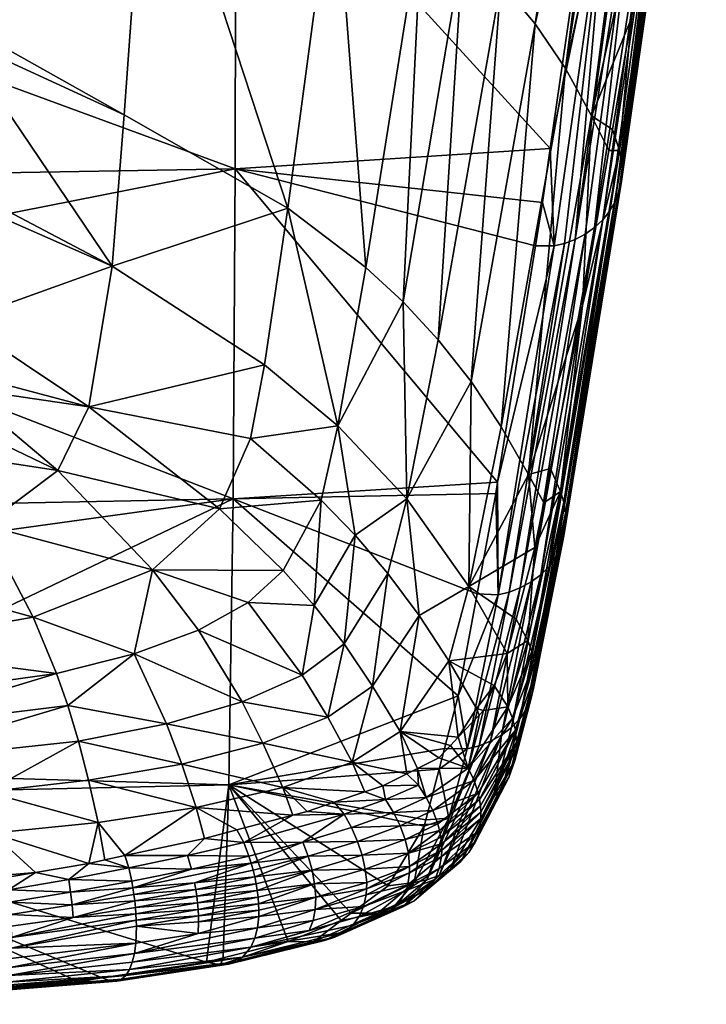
# Model space of a CAD drawing. Extents: x -0.096 to 0.096, y -0.179 to 0.
# Tile 3 of 62: x 0.006 to 0.017, y -0.179 to -0.163. Entities that reach past the tile are written whole.
import ezdxf

# ---------------------------------------------------------------- set-up
doc = ezdxf.new("R2010")
doc.units = 0
doc.layers.add('mesh', color=7, linetype='CONTINUOUS')

msp = doc.modelspace()

# ---------------------------------------------------------------- meshes
at = {"layer": 'mesh'}
mesh = msp.add_polyface(dxfattribs=at)
corners = [(0.016434, -0.154142, 0.006814), (0.015832, -0.157709, 0.000105), (0.015914, -0.157867, 0.000166), (0.015524, -0.157115, -0.000122), (0.016349, -0.158973, 0.000634), (0.016836, -0.155646, 0.007191), (0.01683, -0.155505, 0.007116), (0.016317, -0.159284, 0.000793), (0.016786, -0.15594, 0.007353), (0.016822, -0.155791, 0.00727), (0.016653, -0.156228, 0.007519), (0.01673, -0.156086, 0.007437), (0.016198, -0.15959, 0.000956), (0.014957, -0.164386, -0.013689), (0.015242, -0.164951, -0.01361), (0.0153, -0.164609, -0.012806), (0.015609, -0.162784, -0.008531), (0.015414, -0.164952, -0.012663), (0.014531, -0.171073, -0.026335), (0.015445, -0.165453, -0.012444), (0.015459, -0.165281, -0.012521), (0.01675, -0.155704, 0.006029), (0.016256, -0.158552, 0.000428), (0.016268, -0.15945, 0.00088), (0.015232, -0.160253, 0.001358), (0.014949, -0.160285, 0.001394), (0.015142, -0.158927, 0.003999), (0.01634, -0.158836, 0.000565), (0.016804, -0.15537, 0.007045), (0.016356, -0.15908, 0.000687), (0.015994, -0.159861, 0.001107), (0.016557, -0.15636, 0.007598), (0.016104, -0.159739, 0.001038), (0.016536, -0.153085, 0.014483), (0.015555, -0.160158, 0.001287), (0.015706, -0.160081, 0.001237), (0.015441, -0.156822, 0.008038), (0.016812, -0.152948, 0.014377), (0.014687, -0.166409, -0.01197), (0.015007, -0.166211, -0.01208), (0.015342, -0.165788, -0.012289), (0.015255, -0.165942, -0.012215), (0.015448, -0.165113, -0.012594), (0.015406, -0.165624, -0.012366), (0.015143, -0.166084, -0.012145), (0.014853, -0.166321, -0.012021)]
mesh.append_faces([[corners[k] for k in face] for face in [(0, 1, 2, 2), (0, 3, 1, 1), (4, 5, 6, 6), (7, 8, 9, 9), (10, 11, 12, 12), (13, 14, 15, 15), (16, 13, 15, 15), (2, 1, 13, 13), (15, 17, 16, 16), (15, 14, 17, 17), (18, 19, 20, 20), (21, 2, 22, 22), (11, 23, 12, 12), (24, 25, 26, 26), (22, 27, 21, 21), (27, 28, 21, 21), (4, 6, 27, 27), (29, 5, 4, 4), (29, 9, 5, 5), (7, 9, 29, 29), (23, 8, 7, 7), (30, 31, 32, 32), (33, 34, 24, 24), (35, 34, 33, 33), (26, 36, 24, 24), (30, 35, 37, 37), (31, 10, 32, 32), (11, 8, 23, 23), (10, 12, 32, 32), (22, 2, 13, 13), (16, 22, 13, 13), (19, 7, 29, 29), (38, 34, 35, 35), (38, 24, 34, 34), (39, 35, 30, 30), (40, 12, 23, 23), (40, 32, 12, 12), (41, 32, 40, 40), (27, 42, 4, 4), (16, 27, 22, 22), (16, 17, 27, 27), (43, 40, 23, 23), (20, 19, 29, 29), (19, 23, 7, 7), (19, 43, 23, 23), (42, 27, 17, 17), (29, 42, 20, 20), (29, 4, 42, 42), (44, 39, 30, 30), (45, 35, 39, 39), (44, 32, 41, 41), (30, 32, 44, 44)]])
mesh = msp.add_polyface(dxfattribs=at)
corners = [(-0.004872, -0.162886, -0.020584), (0.004584, -0.162848, -0.020601), (0.004584, -0.161459, -0.017482), (-0.004872, -0.163168, -0.021194), (0.004584, -0.16312, -0.021213), (-0.004862, -0.165471, -0.026623), (0.004584, -0.165738, -0.027092), (0.004584, -0.165519, -0.0266), (-0.004851, -0.167759, -0.032056), (0.004612, -0.16774, -0.03206), (0.009132, -0.15928, 0.004142), (0.01428, -0.164918, -0.008345), (0.009124, -0.165254, -0.008227), (0.014949, -0.160285, 0.001394), (0.014152, -0.165804, -0.010206), (0.014038, -0.166513, -0.011879), (-0.000143, -0.161846, -0.0005), (-0.000143, -0.159414, 0.004188), (-0.000143, -0.165412, -0.008181), (-0.000143, -0.16708, -0.011775), (0.015142, -0.158927, 0.003999), (0.009983, -0.165897, -0.025652), (0.010746, -0.160189, -0.012948), (0.007696, -0.158926, -0.011836), (0.014957, -0.164386, -0.013689), (0.014811, -0.167487, -0.019553), (0.015242, -0.164951, -0.01361), (0.013923, -0.170256, -0.028107), (0.015832, -0.157709, 0.000105), (0.015524, -0.157115, -0.000122), (0.014529, -0.163611, -0.013755), (0.015401, -0.156878, -0.000213), (0.015228, -0.156684, -0.000288), (0.014035, -0.16288, -0.01375), (0.004584, -0.158019, -0.01058), (0.007304, -0.164369, -0.023495), (0.007107, -0.166845, -0.029406), (0.011872, -0.167429, -0.027055), (0.012183, -0.161078, -0.013386), (0.011264, -0.166869, -0.026621), (0.012853, -0.16161, -0.013556), (0.013404, -0.155086, -0.000902), (0.012984, -0.168735, -0.027748), (0.013474, -0.16221, -0.013681), (0.012448, -0.168049, -0.027436), (0.015016, -0.156446, -0.000379), (0.013476, -0.169476, -0.027976), (0.014409, -0.155763, -0.000642), (0.014346, -0.166514, -0.011901), (0.015414, -0.164952, -0.012663), (-0.004872, -0.163444, -0.021808), (0.015232, -0.160253, 0.001358), (0.014516, -0.166473, -0.01193), (0.014687, -0.166409, -0.01197), (0.015706, -0.160081, 0.001237), (0.014853, -0.166321, -0.012021)]
mesh.append_faces([[corners[k] for k in face] for face in [(0, 1, 2, 2), (3, 4, 1, 1), (5, 6, 7, 7), (8, 9, 6, 6), (10, 11, 12, 12), (10, 13, 11, 11), (12, 14, 15, 15), (11, 14, 12, 12), (10, 16, 17, 17), (12, 16, 10, 10), (12, 18, 16, 16), (19, 18, 12, 12), (10, 20, 13, 13), (21, 22, 23, 23), (24, 25, 26, 26), (27, 25, 24, 24), (28, 29, 30, 30), (31, 32, 33, 33), (23, 2, 1, 1), (23, 34, 2, 2), (4, 35, 1, 1), (4, 36, 35, 35), (7, 36, 4, 4), (7, 6, 36, 36), (24, 28, 30, 30), (35, 23, 1, 1), (35, 21, 23, 23), (36, 21, 35, 35), (37, 38, 39, 39), (40, 38, 37, 37), (40, 41, 38, 38), (42, 43, 44, 44), (33, 43, 42, 42), (33, 45, 43, 43), (32, 45, 33, 33), (30, 33, 46, 46), (30, 31, 33, 33), (29, 31, 30, 30), (44, 40, 37, 37), (43, 40, 44, 44), (43, 47, 40, 40), (39, 22, 21, 21), (38, 22, 39, 39), (48, 14, 11, 11), (48, 15, 14, 14), (49, 26, 25, 25), (50, 7, 4, 4), (48, 51, 52, 52), (11, 51, 48, 48), (13, 51, 11, 11), (53, 54, 55, 55), (53, 52, 51, 51)]])
mesh = msp.add_polyface(dxfattribs=at)
corners = [(0.009088, -0.170651, -0.020907), (0.013418, -0.170378, -0.020985), (0.013388, -0.170565, -0.021427), (0.009124, -0.165254, -0.008227), (0.014038, -0.166513, -0.011879), (0.014031, -0.171449, -0.030091), (0.012948, -0.172086, -0.035154), (0.013724, -0.172622, -0.033718), (0.013923, -0.170256, -0.028107), (0.014175, -0.170717, -0.028145), (0.014285, -0.170159, -0.026661), (0.014811, -0.167487, -0.019553), (0.013476, -0.169476, -0.027976), (0.014529, -0.163611, -0.013755), (0.014957, -0.164386, -0.013689), (0.012984, -0.168735, -0.027748), (0.012448, -0.168049, -0.027436), (0.011934, -0.170653, -0.034376), (0.012134, -0.172563, -0.038341), (0.014035, -0.16288, -0.01375), (0.01437, -0.171604, -0.026124), (0.015255, -0.165942, -0.012215), (0.015342, -0.165788, -0.012289), (0.014346, -0.166514, -0.011901), (0.013427, -0.172226, -0.025823), (0.013082, -0.172208, -0.025806), (0.015414, -0.164952, -0.012663), (0.014448, -0.170532, -0.026533), (0.013913, -0.17297, -0.033619), (0.014452, -0.171437, -0.026192), (0.015406, -0.165624, -0.012366), (0.01389, -0.174092, -0.033248), (0.015448, -0.165113, -0.012594), (0.014501, -0.170706, -0.026471), (0.014529, -0.170887, -0.026405), (0.014531, -0.171073, -0.026335), (0.014505, -0.171258, -0.026263), (0.015445, -0.165453, -0.012444), (0.014014, -0.17373, -0.033377), (0.013967, -0.173917, -0.033312), (0.014018, -0.173341, -0.033505), (0.013978, -0.173151, -0.033564), (0.014031, -0.173536, -0.033442), (0.015459, -0.165281, -0.012521), (0.014516, -0.166473, -0.01193), (0.01361, -0.172181, -0.025853), (0.013791, -0.17211, -0.025892), (0.014853, -0.166321, -0.012021), (0.013966, -0.172014, -0.025941), (0.014687, -0.166409, -0.01197), (0.015143, -0.166084, -0.012145), (0.014124, -0.171896, -0.025997), (0.015007, -0.166211, -0.01208), (0.014261, -0.171758, -0.026058)]
mesh.append_faces([[corners[k] for k in face] for face in [(0, 1, 2, 2), (3, 4, 1, 1), (5, 6, 7, 7), (5, 8, 6, 6), (9, 8, 5, 5), (8, 10, 11, 11), (9, 10, 8, 8), (8, 12, 6, 6), (8, 13, 12, 12), (14, 13, 8, 8), (15, 16, 17, 17), (6, 17, 18, 18), (6, 15, 17, 17), (12, 15, 6, 6), (12, 19, 15, 15), (20, 21, 22, 22), (23, 24, 1, 1), (24, 2, 1, 1), (24, 25, 2, 2), (1, 4, 23, 23), (26, 11, 27, 27), (28, 27, 5, 5), (27, 9, 5, 5), (27, 10, 9, 9), (11, 10, 27, 27), (29, 22, 30, 30), (29, 20, 22, 22), (31, 20, 29, 29), (32, 33, 34, 34), (35, 36, 37, 37), (38, 36, 35, 35), (36, 30, 37, 37), (36, 29, 30, 30), (39, 29, 36, 36), (40, 34, 33, 33), (33, 27, 41, 41), (33, 26, 27, 27), (32, 26, 33, 33), (35, 34, 42, 42), (43, 34, 35, 35), (43, 32, 34, 34), (24, 44, 45, 45), (23, 44, 24, 24), (46, 47, 48, 48), (49, 47, 46, 46), (50, 51, 52, 52), (53, 51, 50, 50), (48, 52, 51, 51), (47, 52, 48, 48), (49, 45, 44, 44), (46, 45, 49, 49), (53, 21, 20, 20), (50, 21, 53, 53)]])
mesh = msp.add_polyface(dxfattribs=at)
corners = [(-0.00485, -0.167846, -0.032264), (0.004574, -0.169401, -0.036303), (0.004609, -0.168834, -0.034814), (0.004184, -0.16988, -0.037594), (0.00356, -0.170251, -0.038606), (0.002784, -0.170523, -0.039355), (0.002374, -0.170606, -0.039586), (0.001757, -0.170731, -0.039934), (-0.001402, -0.170736, -0.03995), (0.000721, -0.170838, -0.040234), (0.004624, -0.16859, -0.034172), (0.004612, -0.16774, -0.03206), (-0.000143, -0.175069, -0.032264), (0.009088, -0.170651, -0.020907), (0.009018, -0.175335, -0.033906), (-0.000143, -0.171931, -0.02352), (-0.000143, -0.170833, -0.020862), (-0.000143, -0.16708, -0.011775), (0.009124, -0.165254, -0.008227), (0.005021, -0.171086, -0.040597), (0.007107, -0.166845, -0.029406), (0.006725, -0.169149, -0.035343), (0.004584, -0.165738, -0.027092), (0.006217, -0.17019, -0.038149), (0.002676, -0.17172, -0.042349), (-0.000143, -0.171942, -0.042912), (-0.000143, -0.172122, -0.043347), (0.00638, -0.174037, -0.045549), (0.00747, -0.173191, -0.043988), (0.006197, -0.173511, -0.044916), (0.006556, -0.174617, -0.046123), (0.007999, -0.174334, -0.045277), (0.005814, -0.172589, -0.043544), (0.002954, -0.17309, -0.044953), (0.003208, -0.17498, -0.047189), (0.003149, -0.174435, -0.0467), (0.003086, -0.173944, -0.046153), (-0.000143, -0.173564, -0.045871), (0.007767, -0.171816, -0.041353), (-0.000143, -0.170865, -0.04031), (-0.000143, -0.174115, -0.046508), (-0.000143, -0.174575, -0.047042), (-0.000143, -0.17472, -0.047209), (-0.000143, -0.173284, -0.04538)]
mesh.append_faces([[corners[k] for k in face] for face in [(0, 1, 2, 2), (0, 3, 1, 1), (4, 3, 0, 0), (0, 5, 4, 4), (0, 6, 5, 5), (7, 8, 9, 9), (7, 6, 8, 8), (0, 10, 11, 11), (2, 10, 0, 0), (12, 13, 14, 14), (15, 13, 12, 12), (15, 16, 13, 13), (13, 17, 18, 18), (16, 17, 13, 13), (19, 3, 4, 4), (20, 11, 21, 21), (20, 22, 11, 11), (23, 3, 19, 19), (23, 1, 3, 3), (23, 2, 1, 1), (21, 2, 23, 23), (21, 10, 2, 2), (11, 10, 21, 21), (24, 7, 9, 9), (24, 6, 7, 7), (19, 6, 24, 24), (19, 5, 6, 6), (4, 5, 19, 19), (25, 24, 9, 9), (25, 26, 24, 24), (27, 28, 29, 29), (30, 31, 27, 27), (32, 29, 28, 28), (33, 29, 32, 32), (27, 34, 30, 30), (29, 35, 27, 27), (29, 36, 35, 35), (33, 36, 29, 29), (33, 37, 36, 36), (33, 24, 26, 26), (32, 24, 33, 33), (32, 19, 24, 24), (38, 19, 32, 32), (38, 23, 19, 19), (8, 39, 9, 9), (25, 9, 39, 39), (35, 40, 41, 41), (36, 40, 35, 35), (37, 40, 36, 36), (42, 35, 41, 41), (43, 37, 33, 33), (33, 26, 43, 43)]])
mesh = msp.add_polyface(dxfattribs=at)
corners = [(0.009088, -0.170651, -0.020907), (0.012772, -0.173877, -0.030251), (0.009018, -0.175335, -0.033906), (0.013082, -0.172208, -0.025806), (0.013388, -0.170565, -0.021427), (0.009124, -0.165254, -0.008227), (0.013418, -0.170378, -0.020985), (0.008521, -0.172803, -0.042852), (0.009239, -0.173976, -0.044188), (0.01022, -0.17354, -0.042854), (0.012774, -0.174555, -0.040491), (0.012618, -0.173306, -0.038742), (0.011821, -0.174459, -0.042297), (0.007107, -0.166845, -0.029406), (0.009601, -0.16846, -0.032076), (0.009983, -0.165897, -0.025652), (0.006725, -0.169149, -0.035343), (0.00638, -0.174037, -0.045549), (0.007999, -0.174334, -0.045277), (0.00747, -0.173191, -0.043988), (0.006556, -0.174617, -0.046123), (0.008247, -0.174994, -0.045813), (0.005814, -0.172589, -0.043544), (0.007767, -0.171816, -0.041353), (0.011373, -0.173717, -0.041841), (0.012134, -0.172563, -0.038341), (0.011036, -0.174962, -0.04389), (0.010637, -0.174225, -0.04342), (0.009577, -0.174651, -0.044749), (0.009335, -0.172348, -0.041509), (0.010415, -0.1724, -0.040662), (0.010904, -0.173027, -0.04129), (0.011086, -0.171245, -0.037279), (0.011622, -0.171873, -0.037848), (0.011934, -0.170653, -0.034376), (0.011872, -0.167429, -0.027055), (0.011264, -0.166869, -0.026621), (0.010804, -0.169458, -0.033306), (0.009375, -0.169667, -0.035298), (0.010529, -0.170674, -0.036653), (0.008867, -0.170815, -0.038502), (0.00991, -0.171828, -0.039977), (0.012448, -0.168049, -0.027436), (0.006217, -0.17019, -0.038149)]
mesh.append_faces([[corners[k] for k in face] for face in [(0, 1, 2, 2), (0, 3, 1, 1), (4, 3, 0, 0), (0, 5, 6, 6), (7, 8, 9, 9), (10, 11, 12, 12), (13, 14, 15, 15), (16, 14, 13, 13), (17, 18, 19, 19), (20, 21, 18, 18), (22, 19, 23, 23), (24, 12, 25, 25), (24, 26, 12, 12), (27, 26, 24, 24), (8, 28, 27, 27), (9, 29, 7, 7), (9, 30, 29, 29), (31, 30, 9, 9), (31, 32, 30, 30), (33, 32, 31, 31), (33, 34, 32, 32), (35, 36, 37, 37), (38, 39, 37, 37), (27, 9, 8, 8), (27, 31, 9, 9), (24, 31, 27, 27), (24, 33, 31, 31), (25, 33, 24, 24), (25, 34, 33, 33), (40, 39, 38, 38), (40, 41, 39, 39), (23, 41, 40, 40), (8, 18, 28, 28), (8, 19, 18, 18), (7, 19, 8, 8), (7, 23, 19, 19), (29, 23, 7, 7), (29, 41, 23, 23), (30, 41, 29, 29), (30, 39, 41, 41), (32, 39, 30, 30), (32, 37, 39, 39), (34, 37, 32, 32), (34, 35, 37, 37), (42, 35, 34, 34), (40, 43, 23, 23), (40, 16, 43, 43), (38, 16, 40, 40), (38, 14, 16, 16), (37, 14, 38, 38), (37, 15, 14, 14), (36, 15, 37, 37)]])
mesh = msp.add_polyface(dxfattribs=at)
corners = [(0.013117, -0.174194, -0.039059), (0.013076, -0.174086, -0.039033), (0.012774, -0.174555, -0.040491), (0.013189, -0.174119, -0.038759), (0.012618, -0.173306, -0.038742), (0.01336, -0.173707, -0.037305), (0.012134, -0.172563, -0.038341), (0.012948, -0.172086, -0.035154), (0.011821, -0.174459, -0.042297), (0.012923, -0.174744, -0.032957), (0.012772, -0.173877, -0.030251), (0.013427, -0.172226, -0.025823), (0.012547, -0.174741, -0.032928), (0.013082, -0.172208, -0.025806), (0.014031, -0.171449, -0.030091), (0.013724, -0.172622, -0.033718), (0.013913, -0.17297, -0.033619), (0.012939, -0.175062, -0.041), (0.014014, -0.17373, -0.033377), (0.013967, -0.173917, -0.033312), (0.014505, -0.171258, -0.026263), (0.01389, -0.174092, -0.033248), (0.014452, -0.171437, -0.026192), (0.013661, -0.174245, -0.037176), (0.013034, -0.175262, -0.040969), (0.01371, -0.174441, -0.037122), (0.013586, -0.174058, -0.037224), (0.014018, -0.173341, -0.033505), (0.014501, -0.170706, -0.026471), (0.013978, -0.173151, -0.033564), (0.014031, -0.173536, -0.033442), (0.014529, -0.170887, -0.026405), (0.01373, -0.174641, -0.037064), (0.013729, -0.174741, -0.037034), (0.014448, -0.170532, -0.026533), (0.014531, -0.171073, -0.026335), (0.01361, -0.172181, -0.025853), (0.013115, -0.174696, -0.032988), (0.013304, -0.174622, -0.033027), (0.013966, -0.172014, -0.025941), (0.013483, -0.174522, -0.033075), (0.013791, -0.17211, -0.025892), (0.014261, -0.171758, -0.026058), (0.013645, -0.174397, -0.033129), (0.014124, -0.171896, -0.025997), (0.013782, -0.174253, -0.033187), (0.01437, -0.171604, -0.026124), (0.013578, -0.173183, -0.035452), (0.013703, -0.174937, -0.036972), (0.013605, -0.175212, -0.03688)]
mesh.append_faces([[corners[k] for k in face] for face in [(0, 1, 2, 2), (3, 1, 0, 0), (1, 4, 2, 2), (1, 5, 4, 4), (3, 5, 1, 1), (6, 4, 7, 7), (6, 8, 4, 4), (9, 10, 11, 11), (9, 12, 10, 10), (10, 13, 11, 11), (14, 15, 16, 16), (17, 0, 2, 2), (18, 19, 20, 20), (19, 21, 22, 22), (23, 24, 25, 25), (26, 17, 23, 23), (26, 3, 17, 17), (5, 3, 26, 26), (27, 28, 29, 29), (30, 31, 27, 27), (30, 32, 33, 33), (30, 25, 32, 32), (27, 25, 30, 30), (27, 23, 25, 25), (29, 23, 27, 27), (29, 26, 23, 23), (29, 16, 26, 26), (29, 34, 16, 16), (18, 30, 33, 33), (35, 30, 18, 18), (9, 36, 37, 37), (11, 36, 9, 9), (38, 39, 40, 40), (41, 39, 38, 38), (42, 43, 44, 44), (45, 43, 42, 42), (40, 44, 43, 43), (39, 44, 40, 40), (41, 37, 36, 36), (38, 37, 41, 41), (45, 46, 21, 21), (42, 46, 45, 45), (7, 47, 15, 15), (4, 5, 47, 47), (7, 4, 47, 47), (16, 15, 47, 47), (48, 19, 18, 18), (48, 21, 19, 19), (48, 49, 21, 21), (26, 47, 5, 5), (26, 16, 47, 47), (18, 33, 48, 48)]])
mesh = msp.add_polyface(dxfattribs=at)
corners = [(0.009018, -0.175335, -0.033906), (0.012772, -0.173877, -0.030251), (0.012547, -0.174741, -0.032928), (0.011821, -0.174459, -0.042297), (0.012455, -0.17489, -0.041821), (0.012645, -0.17469, -0.041029), (0.012106, -0.175066, -0.042556), (0.011935, -0.175152, -0.042916), (0.012774, -0.174555, -0.040491), (0.013034, -0.175262, -0.040969), (0.012939, -0.175062, -0.041), (0.012251, -0.175543, -0.042954), (0.012622, -0.175878, -0.036576), (0.01246, -0.175078, -0.033968), (0.012923, -0.174744, -0.032957), (0.012245, -0.175905, -0.036529), (0.013189, -0.174119, -0.038759), (0.013117, -0.174194, -0.039059), (0.012121, -0.175338, -0.042951), (0.01154, -0.175351, -0.043745), (0.011586, -0.175574, -0.043908), (0.011824, -0.176007, -0.043939), (0.012358, -0.175755, -0.042944), (0.011716, -0.175788, -0.043932), (0.012438, -0.175972, -0.04292), (0.013102, -0.17547, -0.040928), (0.012466, -0.176082, -0.042903), (0.013124, -0.175575, -0.040905), (0.012487, -0.176191, -0.042882), (0.013139, -0.17568, -0.040879), (0.013661, -0.174245, -0.037176), (0.013729, -0.174741, -0.037034), (0.013146, -0.175784, -0.040852), (0.013144, -0.175887, -0.040823), (0.01373, -0.174641, -0.037064), (0.013115, -0.174696, -0.032988), (0.013361, -0.175525, -0.03676), (0.012649, -0.176717, -0.040463), (0.013483, -0.174522, -0.033075), (0.013499, -0.175377, -0.036819), (0.012815, -0.17659, -0.040542), (0.013304, -0.174622, -0.033027), (0.012461, -0.176819, -0.040387), (0.013782, -0.174253, -0.033187), (0.013645, -0.174397, -0.033129), (0.012259, -0.176891, -0.040314), (0.01371, -0.174441, -0.037122), (0.012499, -0.176299, -0.042858), (0.01389, -0.174092, -0.033248), (0.013605, -0.175212, -0.03688), (0.013115, -0.176086, -0.04076), (0.013703, -0.174937, -0.036972), (0.013051, -0.176271, -0.040691), (0.01295, -0.17644, -0.040618)]
mesh.append_faces([[corners[k] for k in face] for face in [(0, 1, 2, 2), (3, 4, 5, 5), (3, 6, 4, 4), (7, 6, 3, 3), (8, 3, 5, 5), (9, 10, 11, 11), (12, 13, 14, 14), (12, 15, 13, 13), (13, 2, 14, 14), (10, 8, 5, 5), (16, 17, 10, 10), (18, 7, 19, 19), (18, 6, 7, 7), (20, 18, 19, 19), (11, 18, 20, 20), (11, 6, 18, 18), (10, 6, 11, 11), (10, 4, 6, 6), (5, 4, 10, 10), (21, 22, 23, 23), (24, 25, 22, 22), (26, 27, 25, 25), (28, 29, 27, 27), (30, 10, 9, 9), (31, 32, 33, 33), (31, 34, 32, 32), (14, 35, 12, 12), (36, 37, 38, 38), (39, 40, 36, 36), (41, 38, 42, 42), (36, 43, 39, 39), (36, 44, 43, 43), (38, 44, 36, 36), (41, 45, 35, 35), (42, 45, 41, 41), (23, 11, 20, 20), (22, 11, 23, 23), (22, 9, 11, 11), (25, 9, 22, 22), (25, 46, 9, 9), (27, 46, 25, 25), (27, 34, 46, 46), (29, 34, 27, 27), (29, 32, 34, 34), (47, 32, 29, 29), (39, 48, 49, 49), (43, 48, 39, 39), (50, 49, 51, 51), (50, 52, 49, 49), (51, 33, 50, 50), (51, 31, 33, 33), (52, 53, 39, 39), (39, 49, 52, 52)]])
mesh = msp.add_polyface(dxfattribs=at)
corners = [(-0.000143, -0.175543, -0.033861), (0.006552, -0.178555, -0.045638), (0.003587, -0.178795, -0.046305), (0.006943, -0.178495, -0.045453), (0.003208, -0.17498, -0.047189), (0.003262, -0.175586, -0.047598), (0.005049, -0.175451, -0.047199), (0.005143, -0.176125, -0.04755), (0.003311, -0.176243, -0.047908), (0.006877, -0.17595, -0.047017), (0.006556, -0.174617, -0.046123), (0.00638, -0.174037, -0.045549), (0.003149, -0.174435, -0.0467), (0.003446, -0.178477, -0.047687), (0.003433, -0.178596, -0.047541), (0.00541, -0.178454, -0.047297), (0.003457, -0.177516, -0.048139), (0.005429, -0.177257, -0.047818), (0.005408, -0.177054, -0.047797), (0.00333, -0.178854, -0.046649), (0.003287, -0.178803, -0.046327), (0.005851, -0.17677, -0.047585), (0.005369, -0.176852, -0.047707), (0.006396, -0.176883, -0.047533), (0.003466, -0.17787, -0.048074), (0.005444, -0.177454, -0.047816), (0.003463, -0.177696, -0.048118), (0.005454, -0.177647, -0.04779), (0.006467, -0.177504, -0.047562), (0.003448, -0.17733, -0.04814), (0.004164, -0.177059, -0.048012), (0.006427, -0.177093, -0.047567), (0.003397, -0.178772, -0.047195), (0.003375, -0.178825, -0.047009), (0.007329, -0.178452, -0.046462), (0.00726, -0.178517, -0.046261), (0.003352, -0.178852, -0.046825), (0.005381, -0.178563, -0.047129), (0.003416, -0.178695, -0.047375), (0.007185, -0.17855, -0.046055), (0.007108, -0.178555, -0.045853), (0.00865, -0.178234, -0.044642), (0.005214, -0.176822, -0.047729), (0.003355, -0.176936, -0.048101), (0.003434, -0.177144, -0.04811), (0.003462, -0.178195, -0.047921), (0.003456, -0.178343, -0.047814), (0.005455, -0.17801, -0.047663), (0.003466, -0.178037, -0.048008), (0.005457, -0.177833, -0.047738), (0.005431, -0.178323, -0.047443), (0.005446, -0.178175, -0.047564)]
mesh.append_faces([[corners[k] for k in face] for face in [(0, 1, 2, 2), (0, 3, 1, 1), (4, 5, 6, 6), (7, 5, 8, 8), (7, 6, 5, 5), (9, 6, 7, 7), (10, 4, 6, 6), (11, 12, 4, 4), (13, 14, 15, 15), (16, 17, 18, 18), (2, 19, 20, 20), (2, 1, 19, 19), (18, 21, 22, 22), (23, 21, 18, 18), (24, 25, 26, 26), (27, 25, 24, 24), (27, 28, 25, 25), (18, 29, 16, 16), (18, 30, 29, 29), (31, 18, 17, 17), (32, 33, 34, 34), (35, 33, 36, 36), (35, 34, 33, 33), (32, 37, 38, 38), (34, 37, 32, 32), (14, 37, 15, 15), (14, 38, 37, 37), (39, 36, 19, 19), (39, 35, 36, 36), (40, 39, 19, 19), (17, 26, 25, 25), (16, 26, 17, 17), (41, 3, 0, 0), (42, 22, 21, 21), (43, 30, 42, 42), (44, 30, 43, 43), (7, 42, 21, 21), (8, 42, 7, 7), (8, 43, 42, 42), (18, 22, 42, 42), (29, 30, 44, 44), (45, 46, 47, 47), (47, 48, 45, 45), (49, 48, 47, 47), (49, 24, 48, 48), (27, 24, 49, 49), (49, 28, 27, 27), (42, 30, 18, 18), (50, 13, 15, 15), (50, 46, 13, 13), (51, 46, 50, 50), (51, 47, 46, 46)]])
mesh = msp.add_polyface(dxfattribs=at)
corners = [(0.008481, -0.175705, -0.046252), (0.008622, -0.176212, -0.046491), (0.009149, -0.176073, -0.046098), (0.006877, -0.17595, -0.047017), (0.00699, -0.176563, -0.047242), (0.007317, -0.176493, -0.047092), (0.006724, -0.17662, -0.047364), (0.005143, -0.176125, -0.04755), (0.010067, -0.17583, -0.045415), (0.005851, -0.17677, -0.047585), (0.006722, -0.175258, -0.046619), (0.008247, -0.174994, -0.045813), (0.006556, -0.174617, -0.046123), (0.005049, -0.175451, -0.047199), (0.0099, -0.175378, -0.045213), (0.009577, -0.174651, -0.044749), (0.007999, -0.174334, -0.045277), (0.008343, -0.176492, -0.046749), (0.007383, -0.176694, -0.047188), (0.009264, -0.176277, -0.046206), (0.006396, -0.176883, -0.047533), (0.006451, -0.1773, -0.047578), (0.006427, -0.177093, -0.047567), (0.005429, -0.177257, -0.047818), (0.008457, -0.176937, -0.046834), (0.007464, -0.177127, -0.047256), (0.008477, -0.177047, -0.04684), (0.007447, -0.17702, -0.047248), (0.009382, -0.176615, -0.046285), (0.008406, -0.176715, -0.046804), (0.009347, -0.176502, -0.046265), (0.007428, -0.176912, -0.047234), (0.009442, -0.176841, -0.046307), (0.009465, -0.176954, -0.046308), (0.009414, -0.176728, -0.046299), (0.008494, -0.177157, -0.046838), (0.009484, -0.177065, -0.046302), (0.007478, -0.177234, -0.047257), (0.005408, -0.177054, -0.047797), (0.008507, -0.177266, -0.046829), (0.007489, -0.17734, -0.047251), (-0.000143, -0.175543, -0.033861), (0.009018, -0.175335, -0.033906), (0.00865, -0.178234, -0.044642)]
mesh.append_faces([[corners[k] for k in face] for face in [(0, 1, 2, 2), (3, 4, 5, 5), (3, 6, 4, 4), (7, 6, 3, 3), (8, 0, 2, 2), (7, 9, 6, 6), (10, 11, 12, 12), (10, 0, 11, 11), (0, 5, 1, 1), (0, 3, 5, 5), (10, 3, 0, 0), (10, 13, 3, 3), (12, 13, 10, 10), (14, 11, 0, 0), (15, 16, 11, 11), (17, 5, 18, 18), (17, 1, 5, 5), (19, 1, 17, 17), (19, 2, 1, 1), (20, 6, 9, 9), (18, 6, 20, 20), (18, 4, 6, 6), (5, 4, 18, 18), (21, 22, 23, 23), (24, 25, 26, 26), (24, 27, 25, 25), (28, 27, 24, 24), (29, 28, 30, 30), (29, 27, 28, 28), (31, 27, 29, 29), (32, 26, 33, 33), (32, 24, 26, 26), (34, 24, 32, 32), (34, 28, 24, 24), (33, 35, 36, 36), (26, 35, 33, 33), (26, 37, 35, 35), (25, 37, 26, 26), (25, 21, 37, 37), (27, 21, 25, 25), (27, 22, 21, 21), (31, 22, 27, 27), (22, 20, 38, 38), (31, 20, 22, 22), (31, 18, 20, 20), (29, 18, 31, 31), (29, 17, 18, 18), (30, 17, 29, 29), (30, 19, 17, 17), (35, 39, 36, 36), (35, 40, 39, 39), (37, 40, 35, 35), (41, 42, 43, 43)]])
mesh = msp.add_polyface(dxfattribs=at)
corners = [(0.009018, -0.175335, -0.033906), (0.01246, -0.175078, -0.033968), (0.012245, -0.175905, -0.036529), (0.012547, -0.174741, -0.032928), (0.011019, -0.177434, -0.041867), (0.010859, -0.177552, -0.04229), (0.011627, -0.176989, -0.04026), (0.012218, -0.176011, -0.036858), (0.010299, -0.175769, -0.045241), (0.0099, -0.175378, -0.045213), (0.010067, -0.17583, -0.045415), (0.010743, -0.175619, -0.044706), (0.011036, -0.174962, -0.04389), (0.011935, -0.175152, -0.042916), (0.011821, -0.174459, -0.042297), (0.01154, -0.175351, -0.043745), (0.011243, -0.175451, -0.044103), (0.009577, -0.174651, -0.044749), (0.010637, -0.174225, -0.04342), (0.008481, -0.175705, -0.046252), (0.008247, -0.174994, -0.045813), (0.01023, -0.176274, -0.045609), (0.009347, -0.176502, -0.046265), (0.009382, -0.176615, -0.046285), (0.010315, -0.176501, -0.045642), (0.009414, -0.176728, -0.046299), (0.009442, -0.176841, -0.046307), (0.011979, -0.176671, -0.043852), (0.011275, -0.176932, -0.044798), (0.011274, -0.177037, -0.044768), (0.011586, -0.175574, -0.043908), (0.010907, -0.175814, -0.044793), (0.009264, -0.176277, -0.046206), (0.009149, -0.176073, -0.046098), (0.011203, -0.176487, -0.044863), (0.011253, -0.176714, -0.044842), (0.011958, -0.176454, -0.043899), (0.01038, -0.176729, -0.045651), (0.009465, -0.176954, -0.046308), (0.011127, -0.17626, -0.04486), (0.011906, -0.176231, -0.043928), (0.011824, -0.176007, -0.043939), (0.011027, -0.176035, -0.044836), (0.010422, -0.176955, -0.045634), (0.009484, -0.177065, -0.046302), (0.011716, -0.175788, -0.043932), (0.011266, -0.177137, -0.044731), (0.011977, -0.176775, -0.043821)]
mesh.append_faces([[corners[k] for k in face] for face in [(0, 1, 2, 2), (0, 3, 1, 1), (4, 5, 0, 0), (0, 6, 4, 4), (0, 7, 6, 6), (2, 7, 0, 0), (8, 9, 10, 10), (8, 11, 9, 9), (12, 13, 14, 14), (12, 15, 13, 13), (16, 15, 12, 12), (9, 12, 17, 17), (9, 16, 12, 12), (11, 16, 9, 9), (18, 17, 12, 12), (9, 19, 10, 10), (17, 20, 9, 9), (21, 22, 23, 23), (24, 25, 26, 26), (27, 28, 29, 29), (30, 16, 11, 11), (30, 15, 16, 16), (10, 31, 8, 8), (10, 32, 31, 31), (10, 33, 32, 32), (34, 35, 36, 36), (37, 35, 34, 34), (37, 26, 38, 38), (37, 24, 26, 26), (34, 24, 37, 37), (34, 39, 24, 24), (40, 39, 34, 34), (40, 41, 39, 39), (24, 23, 25, 25), (24, 21, 23, 23), (39, 21, 24, 24), (39, 42, 21, 21), (41, 42, 39, 39), (35, 28, 27, 27), (35, 43, 28, 28), (37, 43, 35, 35), (37, 44, 43, 43), (38, 44, 37, 37), (21, 32, 22, 22), (21, 31, 32, 32), (42, 31, 21, 21), (42, 45, 31, 31), (41, 45, 42, 42), (31, 11, 8, 8), (31, 30, 11, 11), (45, 30, 31, 31), (29, 46, 47, 47)]])
mesh = msp.add_polyface(dxfattribs=at)
corners = [(-0.000143, -0.178894, -0.046566), (-0.000338, -0.178893, -0.046566), (-0.000143, -0.177369, -0.040019), (0.003287, -0.178803, -0.046327), (-0.000143, -0.175543, -0.033861), (0.003587, -0.178795, -0.046305), (-0.000143, -0.175069, -0.032264), (0.009018, -0.175335, -0.033906), (0.001437, -0.177302, -0.048288), (0.002487, -0.177254, -0.048237), (0.001432, -0.176996, -0.048286), (-0.000143, -0.17472, -0.047209), (0.003208, -0.17498, -0.047189), (0.003149, -0.174435, -0.0467), (0.001415, -0.176313, -0.048118), (0.003355, -0.176936, -0.048101), (0.003311, -0.176243, -0.047908), (-0.000143, -0.176506, -0.048227), (0.003448, -0.17733, -0.04814), (-0.000143, -0.177015, -0.048308), (-0.001572, -0.177339, -0.048328), (-0.000143, -0.177375, -0.048365), (-0.001701, -0.176313, -0.048118), (-0.000143, -0.176337, -0.048158), (-0.000143, -0.175685, -0.047892), (0.003434, -0.177144, -0.04811), (-0.000143, -0.175111, -0.047487), (0.003262, -0.175586, -0.047598), (-0.000143, -0.178926, -0.046848), (0.00333, -0.178854, -0.046649), (-0.000143, -0.177538, -0.048362), (-0.000143, -0.177709, -0.048342), (-0.000143, -0.177935, -0.048298), (0.003463, -0.177696, -0.048118), (0.003466, -0.178037, -0.048008), (-0.000143, -0.178326, -0.048083), (0.003462, -0.178195, -0.047921), (0.003466, -0.17787, -0.048074), (-0.000143, -0.178584, -0.047845), (0.003446, -0.178477, -0.047687), (0.003456, -0.178343, -0.047814), (0.003433, -0.178596, -0.047541), (-0.000143, -0.178781, -0.047536), (0.003457, -0.177516, -0.048139), (0.003397, -0.178772, -0.047195), (-0.000143, -0.178901, -0.047185), (0.003375, -0.178825, -0.047009), (0.003352, -0.178852, -0.046825), (0.003416, -0.178695, -0.047375)]
mesh.append_faces([[corners[k] for k in face] for face in [(0, 1, 2, 2), (3, 4, 5, 5), (3, 2, 4, 4), (0, 2, 3, 3), (6, 7, 4, 4), (8, 9, 10, 10), (11, 12, 13, 13), (14, 15, 16, 16), (14, 10, 15, 15), (17, 10, 14, 14), (18, 9, 8, 8), (19, 20, 21, 21), (22, 17, 23, 23), (24, 22, 23, 23), (19, 8, 10, 10), (21, 8, 19, 19), (10, 25, 15, 15), (10, 9, 25, 25), (26, 12, 11, 11), (12, 24, 27, 27), (12, 26, 24, 24), (14, 23, 17, 17), (17, 19, 10, 10), (14, 24, 23, 23), (16, 24, 14, 14), (16, 27, 24, 24), (28, 1, 0, 0), (3, 28, 0, 0), (3, 29, 28, 28), (8, 21, 30, 30), (18, 8, 30, 30), (25, 9, 18, 18), (31, 32, 33, 33), (34, 35, 36, 36), (34, 32, 35, 35), (37, 32, 34, 34), (38, 39, 40, 40), (38, 41, 39, 39), (42, 41, 38, 38), (35, 40, 36, 36), (35, 38, 40, 40), (37, 33, 32, 32), (43, 30, 31, 31), (43, 18, 30, 30), (44, 45, 46, 46), (42, 45, 44, 44), (47, 45, 28, 28), (47, 46, 45, 45), (44, 48, 42, 42), (42, 48, 41, 41), (29, 47, 28, 28), (43, 31, 33, 33)]])
mesh = msp.add_polyface(dxfattribs=at)
corners = [(0.011958, -0.176454, -0.043899), (0.012487, -0.176191, -0.042882), (0.012466, -0.176082, -0.042903), (0.012051, -0.176934, -0.040249), (0.012218, -0.176011, -0.036858), (0.012622, -0.175878, -0.036576), (0.011627, -0.176989, -0.04026), (0.011019, -0.177434, -0.041867), (0.012245, -0.175905, -0.036529), (0.012499, -0.176299, -0.042858), (0.011979, -0.176671, -0.043852), (0.011253, -0.176714, -0.044842), (0.011906, -0.176231, -0.043928), (0.012438, -0.175972, -0.04292), (0.011203, -0.176487, -0.044863), (0.011824, -0.176007, -0.043939), (0.012358, -0.175755, -0.042944), (0.013102, -0.17547, -0.040928), (0.013124, -0.175575, -0.040905), (0.013139, -0.17568, -0.040879), (0.012498, -0.176508, -0.0428), (0.012503, -0.176405, -0.042831), (0.011977, -0.176775, -0.043821), (0.013144, -0.175887, -0.040823), (0.013146, -0.175784, -0.040852), (0.012259, -0.176891, -0.040314), (0.011865, -0.177333, -0.04228), (0.011664, -0.177398, -0.04217), (0.013115, -0.174696, -0.032988), (0.013361, -0.175525, -0.03676), (0.012815, -0.17659, -0.040542), (0.012649, -0.176717, -0.040463), (0.013499, -0.175377, -0.036819), (0.01295, -0.17644, -0.040618), (0.012461, -0.176819, -0.040387), (0.012049, -0.177237, -0.042392), (0.013483, -0.174522, -0.033075), (0.010911, -0.177746, -0.044238), (0.011274, -0.177037, -0.044768), (0.011225, -0.177324, -0.044641), (0.011919, -0.177064, -0.043703), (0.011947, -0.176972, -0.043747), (0.012462, -0.176704, -0.042729), (0.013051, -0.176271, -0.040691), (0.013115, -0.176086, -0.04076), (0.012278, -0.177042, -0.042551), (0.012389, -0.176882, -0.042646), (0.01178, -0.177308, -0.043545), (0.011152, -0.177489, -0.044527), (0.011046, -0.177631, -0.044391)]
mesh.append_faces([[corners[k] for k in face] for face in [(0, 1, 2, 2), (3, 4, 5, 5), (3, 6, 4, 4), (7, 6, 3, 3), (4, 8, 5, 5), (0, 9, 1, 1), (0, 10, 9, 9), (11, 10, 0, 0), (12, 2, 13, 13), (12, 0, 2, 2), (14, 0, 12, 12), (13, 15, 12, 12), (13, 16, 15, 15), (2, 17, 13, 13), (1, 18, 2, 2), (9, 19, 1, 1), (20, 21, 22, 22), (23, 21, 20, 20), (23, 24, 21, 21), (25, 26, 27, 27), (3, 25, 27, 27), (5, 25, 3, 3), (5, 28, 25, 25), (29, 30, 31, 31), (32, 33, 30, 30), (34, 31, 35, 35), (34, 36, 31, 31), (34, 26, 25, 25), (35, 26, 34, 34), (35, 37, 26, 26), (9, 21, 24, 24), (10, 21, 9, 9), (10, 22, 21, 21), (38, 22, 10, 10), (39, 40, 41, 41), (42, 41, 40, 40), (42, 43, 44, 44), (20, 22, 41, 41), (42, 20, 41, 41), (44, 20, 42, 42), (44, 23, 20, 20), (45, 30, 33, 33), (45, 31, 30, 30), (43, 45, 33, 33), (46, 45, 43, 43), (46, 47, 45, 45), (40, 47, 46, 46), (40, 48, 47, 47), (49, 45, 47, 47), (35, 31, 45, 45), (46, 42, 40, 40), (46, 43, 42, 42)]])
mesh = msp.add_polyface(dxfattribs=at)
corners = [(0.007498, -0.177444, -0.047238), (0.007489, -0.17734, -0.047251), (0.006467, -0.177504, -0.047562), (0.007108, -0.178555, -0.045853), (0.006943, -0.178495, -0.045453), (0.008883, -0.178279, -0.045003), (0.006552, -0.178555, -0.045638), (0.008507, -0.177266, -0.046829), (0.008516, -0.177372, -0.046814), (0.007503, -0.177547, -0.047218), (0.008522, -0.177477, -0.046791), (0.009497, -0.177175, -0.046289), (0.009506, -0.177283, -0.04627), (0.008523, -0.177578, -0.046762), (0.00951, -0.177388, -0.046243), (0.009132, -0.178229, -0.045402), (0.007329, -0.178452, -0.046462), (0.00726, -0.178517, -0.046261), (0.009244, -0.178156, -0.045597), (0.00739, -0.178358, -0.046651), (0.005381, -0.178563, -0.047129), (0.00541, -0.178454, -0.047297), (0.007438, -0.178237, -0.046819), (0.00901, -0.17827, -0.045202), (0.007185, -0.17855, -0.046055), (0.00333, -0.178854, -0.046649), (0.009508, -0.177489, -0.046209), (0.007478, -0.177234, -0.047257), (0.006451, -0.1773, -0.047578), (0.005444, -0.177454, -0.047816), (0.005429, -0.177257, -0.047818), (0.009018, -0.175335, -0.033906), (0.008925, -0.178165, -0.044411), (0.00865, -0.178234, -0.044642), (0.009989, -0.177899, -0.043518), (0.008514, -0.177769, -0.046682), (0.007496, -0.177927, -0.047073), (0.007474, -0.178092, -0.04696), (0.009488, -0.177677, -0.046121), (0.007506, -0.177647, -0.047192), (0.005457, -0.177833, -0.047738), (0.005455, -0.17801, -0.047663), (0.009381, -0.17799, -0.04586), (0.009446, -0.177845, -0.046005), (0.005431, -0.178323, -0.047443), (0.005446, -0.178175, -0.047564)]
mesh.append_faces([[corners[k] for k in face] for face in [(0, 1, 2, 2), (3, 4, 5, 5), (3, 6, 4, 4), (0, 7, 1, 1), (0, 8, 7, 7), (9, 8, 0, 0), (9, 10, 8, 8), (8, 11, 7, 7), (10, 12, 8, 8), (13, 14, 10, 10), (15, 16, 17, 17), (15, 18, 16, 16), (16, 19, 20, 20), (18, 19, 16, 16), (21, 19, 22, 22), (21, 20, 19, 19), (23, 17, 24, 24), (23, 15, 17, 17), (3, 25, 6, 6), (5, 24, 3, 3), (5, 23, 24, 24), (26, 14, 13, 13), (27, 2, 1, 1), (28, 2, 27, 27), (28, 29, 2, 2), (30, 29, 28, 28), (31, 32, 33, 33), (31, 34, 32, 32), (5, 4, 33, 33), (33, 32, 5, 5), (35, 36, 37, 37), (38, 35, 37, 37), (39, 10, 9, 9), (39, 13, 10, 10), (40, 0, 2, 2), (40, 9, 0, 0), (41, 9, 40, 40), (41, 39, 9, 9), (18, 42, 19, 19), (22, 19, 42, 42), (38, 37, 43, 43), (36, 44, 37, 37), (36, 45, 44, 44), (43, 22, 42, 42), (37, 22, 43, 43), (37, 21, 22, 22), (44, 21, 37, 37), (36, 41, 45, 45), (36, 39, 41, 41), (35, 39, 36, 36), (35, 13, 39, 39), (26, 13, 35, 35)]])
mesh = msp.add_polyface(dxfattribs=at)
corners = [(0.011456, -0.177433, -0.042065), (0.011019, -0.177434, -0.041867), (0.012051, -0.176934, -0.040249), (0.010859, -0.177552, -0.04229), (0.010403, -0.177901, -0.043738), (0.01044, -0.177172, -0.04559), (0.009508, -0.177489, -0.046209), (0.010432, -0.177374, -0.045521), (0.011275, -0.176932, -0.044798), (0.010422, -0.176955, -0.045634), (0.011274, -0.177037, -0.044768), (0.008516, -0.177372, -0.046814), (0.009506, -0.177283, -0.04627), (0.009497, -0.177175, -0.046289), (0.008522, -0.177477, -0.046791), (0.00951, -0.177388, -0.046243), (0.010754, -0.17783, -0.044073), (0.009244, -0.178156, -0.045597), (0.009132, -0.178229, -0.045402), (0.010911, -0.177746, -0.044238), (0.011865, -0.177333, -0.04228), (0.010333, -0.177719, -0.045301), (0.010397, -0.177557, -0.045424), (0.009446, -0.177845, -0.046005), (0.010582, -0.177881, -0.043905), (0.00901, -0.17827, -0.045202), (0.011664, -0.177398, -0.04217), (0.008883, -0.178279, -0.045003), (0.011046, -0.177631, -0.044391), (0.012049, -0.177237, -0.042392), (0.009484, -0.177065, -0.046302), (0.008507, -0.177266, -0.046829), (0.011266, -0.177137, -0.044731), (0.009018, -0.175335, -0.033906), (0.009989, -0.177899, -0.043518), (0.008925, -0.178165, -0.044411), (0.009488, -0.177677, -0.046121), (0.008514, -0.177769, -0.046682), (0.011947, -0.176972, -0.043747), (0.011225, -0.177324, -0.044641), (0.011977, -0.176775, -0.043821), (0.009381, -0.17799, -0.04586), (0.011152, -0.177489, -0.044527), (0.011919, -0.177064, -0.043703), (0.01178, -0.177308, -0.043545), (0.012278, -0.177042, -0.042551)]
mesh.append_faces([[corners[k] for k in face] for face in [(0, 1, 2, 2), (0, 3, 1, 1), (4, 3, 0, 0), (5, 6, 7, 7), (5, 8, 9, 9), (5, 10, 8, 8), (7, 10, 5, 5), (11, 12, 13, 13), (14, 15, 12, 12), (16, 17, 18, 18), (16, 19, 17, 17), (20, 19, 16, 16), (21, 22, 23, 23), (24, 18, 25, 25), (24, 16, 18, 18), (26, 16, 24, 24), (26, 20, 16, 16), (4, 25, 27, 27), (4, 24, 25, 25), (0, 24, 4, 4), (0, 26, 24, 24), (2, 26, 0, 0), (28, 19, 29, 29), (5, 15, 6, 6), (5, 12, 15, 15), (9, 12, 5, 5), (9, 13, 12, 12), (30, 13, 9, 9), (30, 31, 13, 13), (7, 32, 10, 10), (33, 3, 34, 34), (27, 34, 4, 4), (27, 35, 34, 34), (4, 34, 3, 3), (36, 22, 7, 7), (37, 36, 6, 6), (7, 6, 36, 36), (38, 32, 39, 39), (38, 40, 32, 32), (19, 41, 17, 17), (36, 23, 22, 22), (39, 42, 43, 43), (21, 39, 22, 22), (21, 42, 39, 39), (28, 44, 42, 42), (29, 45, 28, 28), (28, 41, 19, 19), (42, 41, 28, 28), (21, 41, 42, 42), (23, 41, 21, 21), (7, 39, 32, 32), (22, 39, 7, 7)]])

doc.saveas('drawing.dxf')
